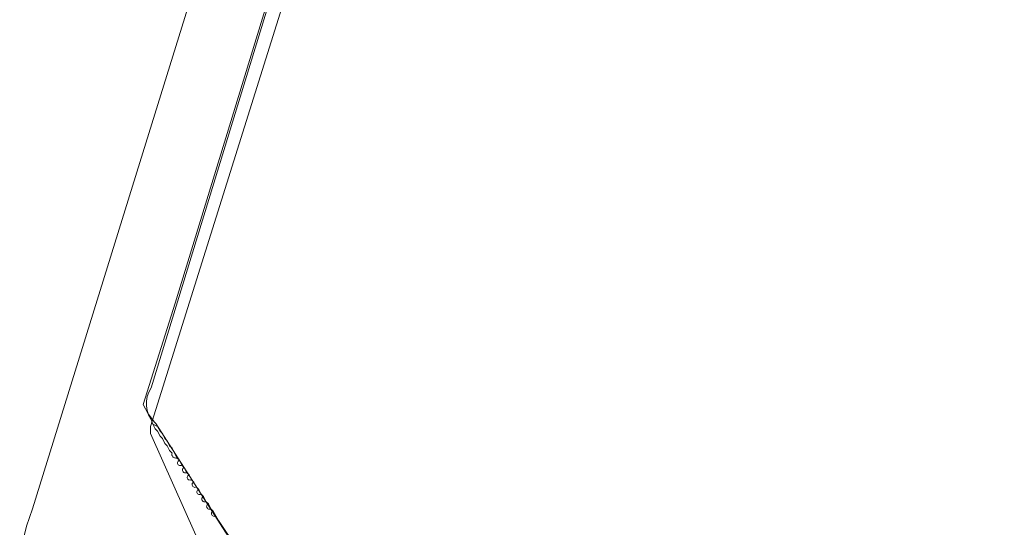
# Model space of a CAD drawing. Header units: inches. Extents: x 158416 to 160804, y 432611 to 437652.
# Tile 61 of 193: x 159123 to 159258, y 433282 to 433352. Entities that reach past the tile are written whole.
import ezdxf

# ---------------------------------------------------------------- set-up
doc = ezdxf.new("R2010")
doc.units = ezdxf.units.IN
doc.header["$MEASUREMENT"] = 0
doc.layers.add('4.2-K&L-MIDDENSPANNING', color=10, linetype='Continuous')
doc.layers.add('4.2-K&L-SIGNAAL UPC', color=222, linetype='Continuous')

msp = doc.modelspace()

# ---------------------------------------------------------------- linework, layer by layer
at = {"layer": '4.2-K&L-MIDDENSPANNING', "linetype": 'Continuous', "lineweight": 0, "ltscale": 1.75}
for points in [[(159225, 433105, 0), (159224.35, 433107.07, 0), (159223.43, 433109.03, 0), (159223.23, 433109.63, 0), (159140.67, 433294.67, 0), (159140.67, 433295.67, 0), (159185.43, 433438.3, 0)], [(159158.08, 433270.73, 0), (159150.08, 433282.72, 0), (159149.67, 433283.33, 0), (159149.33, 433284, 0), (159149, 433284.33, 0), (159148.67, 433285, 0), (159148.33, 433285.33, 0), (159148, 433286, 0), (159147.67, 433286.33, 0), (159147.33, 433287, 0), (159147, 433287.33, 0), (159146.67, 433288, 0), (159146.33, 433288.33, 0), (159146, 433289, 0), (159145.67, 433289.33, 0), (159145.33, 433290, 0), (159145, 433290.33, 0), (159144.67, 433291, 0), (159144.33, 433291.33, 0), (159144.25, 433291.31, 0), (159144.16, 433291.31, 0), (159144.07, 433291.32, 0), (159143.98, 433291.34, 0), (159143.9, 433291.38, 0), (159143.83, 433291.43, 0), (159143.76, 433291.49, 0), (159143.71, 433291.57, 0), (159143.67, 433291.65, 0), (159143.65, 433291.73, 0), (159143.64, 433291.82, 0), (159143.65, 433291.91, 0), (159143.67, 433292, 0), (159143.33, 433292.33, 0), (159143, 433293, 0), (159142.67, 433293.33, 0), (159142.33, 433294, 0), (159142, 433294.33, 0), (159141.67, 433295, 0), (159141.33, 433295.33, 0), (159141, 433296, 0), (159140.73, 433296.7, 0), (159140.43, 433297.27, 0), (159140.22, 433297.88, 0), (159140.12, 433298.52, 0), (159140.13, 433299.17, 0), (159140.24, 433299.8, 0), (159140.46, 433300.41, 0), (159140.78, 433300.97, 0), (159169.43, 433394.63, 0)], [(159144.33, 433291.33, 0), (159144, 433292, 0), (159143.67, 433292.67, 0), (159143.33, 433293, 0), (159143, 433293.67, 0), (159142.67, 433294, 0), (159142.33, 433294.67, 0), (159142, 433295, 0), (159141.67, 433295.67, 0), (159141, 433296, 0)]]:
    msp.add_polyline3d(points, dxfattribs=at)
for centre, start, end in [((159144.8, 433290.65), 110.3477, 302.7866), ((159145.46, 433289.65), 110.3243, 302.8016), ((159146.13, 433288.65), 110.2544, 302.8463), ((159146.8, 433287.65), 110.3477, 302.7866), ((159147.46, 433286.65), 110.3243, 302.8016), ((159148.13, 433285.65), 110.2544, 302.8463), ((159148.8, 433284.65), 110.3477, 302.7866), ((159149.46, 433283.65), 110.3243, 302.8016)]:
    msp.add_arc(centre, 0.375, start, end, dxfattribs=at)
at = {"layer": '4.2-K&L-SIGNAAL UPC', "linetype": 'Continuous', "lineweight": 0, "ltscale": 1.75}
for points in [[(159224.67, 433104, 0), (159224, 433104.67, 0), (159224, 433105.33, 0), (159122.67, 433277, 0), (159123.02, 433279.49, 0), (159123.61, 433281.93, 0), (159124.43, 433284.3, 0), (159139.22, 433332.03, 0), (159226.07, 433611.97, 0), (159229.43, 433620.3, 0), (159237.73, 433638.63, 0), (159238.07, 433639.3, 0), (159240.67, 433644.67, 0), (159241.07, 433645.3, 0), (159241.31, 433645.8, 0), (159241.62, 433646.26, 0), (159242, 433646.67, 0), (159242.38, 433648.76, 0), (159242.49, 433650.88, 0), (159242.33, 433653, 0)], [(159258.33, 433126, 0), (159256.77, 433127.48, 0), (159255.45, 433129.17, 0), (159254.41, 433131.05, 0), (159253.41, 433132.72, 0), (159188.25, 433240.59, 0), (159173.42, 433255.75, 0), (159158.67, 433270.33, 0), (159158.02, 433271.53, 0), (159157.21, 433272.63, 0), (159156.25, 433273.61, 0), (159153.49, 433277.44, 0), (159153.33, 433278, 0), (159153, 433278, 0), (159141.41, 433296.05, 0), (159141.25, 433296.27, 0), (159140.36, 433297.4, 0), (159139.67, 433298.67, 0), (159144.1, 433312.63, 0), (159241.23, 433629.7, 0)]]:
    msp.add_polyline3d(points, dxfattribs=at)

doc.saveas('drawing.dxf')
